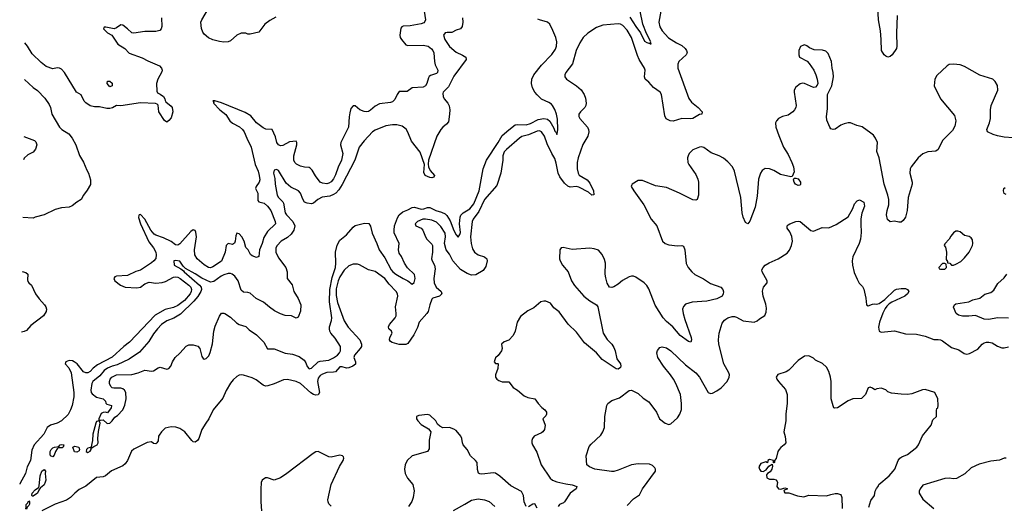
# Model space of a CAD drawing. Header units: inches. Extents: x 1839270 to 1929235, y 762242 to 910350.
# Tile 149 of 256: x 1840388 to 1849373, y 823559 to 827992. Entities that reach past the tile are written whole.
import ezdxf

# ---------------------------------------------------------------- set-up
doc = ezdxf.new("R2010")
doc.units = ezdxf.units.IN
doc.header["$MEASUREMENT"] = 0
doc.layers.add('B8842', color=7, linetype='Continuous')

msp = doc.modelspace()

# ---------------------------------------------------------------- linework, layer by layer
at = {"layer": 'B8842', "color": 5}
for points, elevation in [([(1848395.1, 828030), (1848389.3, 827869.3), (1848391.6, 827750), (1848388.2, 827730), (1848348.9, 827670), (1848330, 827655.3), (1848310, 827650.9), (1848290, 827658.3), (1848276.3, 827670), (1848251.2, 827710), (1848249.8, 827810), (1848242.7, 827890), (1848224.9, 827990), (1848215.7, 828170)], 580), ([(1844079.7, 828070), (1844091.6, 827990), (1844085.3, 827974.7), (1844075, 827965), (1844050, 827955.4), (1843950, 827935.5), (1843888.2, 827931.8), (1843873.8, 827926.2), (1843866.5, 827913.5), (1843856.9, 827850), (1843860.4, 827830), (1843871, 827810), (1843910, 827763.1), (1843930, 827757.1), (1844070, 827759.1), (1844113.6, 827750), (1844146.1, 827726.2), (1844159.1, 827710), (1844167.2, 827690), (1844172.9, 827610), (1844180.4, 827580.4), (1844203.5, 827530), (1844200.7, 827510), (1844190, 827501.3), (1844136.3, 827483.7), (1844125.1, 827474.9), (1844117.6, 827462.4), (1844103.6, 827410), (1844090, 827388.2), (1844070, 827377.1), (1843970, 827370.5), (1843924.5, 827335.5), (1843850, 827336.3), (1843830.9, 827309.1), (1843810, 827263), (1843790, 827241.3), (1843770, 827235.3), (1843670, 827225.3), (1843630, 827202), (1843590, 827165.2), (1843570, 827155), (1843550, 827152), (1843530, 827154.5), (1843492.4, 827170), (1843450, 827206.8), (1843430, 827206.8), (1843410, 827180.7), (1843399, 827141), (1843393.2, 827106.8), (1843388.8, 827011.2), (1843318, 826870), (1843316.4, 826850), (1843335.1, 826770), (1843324.1, 826710), (1843293.4, 826646.6), (1843270, 826576.5), (1843250, 826540.3), (1843230, 826513.1), (1843210, 826500.3), (1843190, 826494.9), (1843150, 826499.2), (1843129.5, 826509.5), (1843087.2, 826567.2), (1843057.8, 826617.8), (1843038, 826638), (1843030, 826642.6), (1842985.8, 826645.8), (1842950, 826654.9), (1842913.7, 826673.7), (1842899.5, 826690), (1842890, 826711.3), (1842888.5, 826748.5), (1842916.9, 826850), (1842917.6, 826870), (1842910, 826882), (1842850, 826878.3), (1842790, 826844), (1842770, 826839.6), (1842762.6, 826842.6), (1842750, 826848.8), (1842735.3, 826870), (1842723, 826923), (1842690.6, 826990), (1842633.9, 826993.9), (1842610, 827004.7), (1842550, 827050.3), (1842495.8, 827115.8), (1842446.6, 827146.6), (1842230, 827232.1), (1842169.6, 827250.4), (1842149.4, 827250.6), (1842158, 827238), (1842157.2, 827230), (1842212.7, 827170), (1842268.3, 827128.3), (1842304.7, 827070), (1842330, 827047.3), (1842393.8, 827013.8), (1842421.7, 826990), (1842436.4, 826970), (1842459, 826910), (1842500.7, 826830), (1842537.2, 826670), (1842564.5, 826610), (1842573.3, 826570), (1842578.5, 826530), (1842572.2, 826510), (1842544.5, 826470), (1842540.3, 826450), (1842560.5, 826410), (1842561.5, 826341.5), (1842568.6, 826328.6), (1842617.7, 826317.7), (1842650, 826291.6), (1842680.7, 826250), (1842718.2, 826150), (1842721.1, 826130), (1842650, 826058.4), (1842615.2, 826004.8), (1842599.9, 825950), (1842575, 825890), (1842569.5, 825830.5), (1842550, 825823), (1842510, 825837.4), (1842492.4, 825850), (1842471.1, 825891.1), (1842450, 825914), (1842435, 825970), (1842414.6, 826010), (1842390, 826038.3), (1842370, 826043.1), (1842359.8, 826020.2), (1842354.4, 825970), (1842348.2, 825951.8), (1842330, 825941.3), (1842290, 825948.2), (1842271.8, 825930), (1842263.8, 825870), (1842230.5, 825789.5), (1842150, 825735.6), (1842130, 825728.2), (1842110, 825730.3), (1842070, 825754.7), (1842007.8, 825810), (1841986.1, 825846.1), (1841984.3, 825890), (1842000.9, 826010), (1841994.1, 826054.1), (1841987.7, 826067.7), (1841970, 826072.6), (1841950, 826059.2), (1841850, 825945.2), (1841830, 825933.8), (1841810, 825938.4), (1841770, 825966.2), (1841701.4, 826001.4), (1841630, 826025.5), (1841615.6, 826035.6), (1841584.2, 826070), (1841530, 826171.5), (1841490, 826214), (1841479, 826210), (1841474.5, 826205.5), (1841472.9, 826187.1), (1841488.6, 826130), (1841564.7, 825964.7), (1841607.9, 825910), (1841629.9, 825870), (1841634.1, 825845.9), (1841628.5, 825811.5), (1841612.9, 825790), (1841590, 825772), (1841490, 825704.9), (1841447.5, 825692.5), (1841370, 825655.7), (1841270, 825650.8), (1841254.9, 825645.1), (1841245.7, 825630), (1841255.1, 825610), (1841309, 825570), (1841350, 825551.1), (1841456.5, 825543.5), (1841488.9, 825551.1), (1841530, 825580.5), (1841570, 825595.8), (1841630, 825587.8), (1841687.1, 825592.9), (1841718, 825602), (1841790, 825640.8), (1841810, 825645.2), (1841830, 825641.4), (1841853.4, 825630), (1841932.3, 825570), (1841949.2, 825550), (1841955.6, 825530), (1841953, 825510), (1841942.1, 825490), (1841891.8, 825430), (1841830, 825382.1), (1841790, 825365.2), (1841713.8, 825346.2), (1841623.6, 825296.4), (1841390, 825049.4), (1841339.3, 825010), (1841230, 824912.2), (1841097.7, 824842.3), (1841058, 824810), (1841030, 824779.7), (1841010, 824768.1), (1840990, 824767.6), (1840970, 824778), (1840910.9, 824850), (1840884.9, 824870), (1840870, 824877), (1840838.9, 824881.1), (1840809.7, 824870), (1840802, 824850), (1840835.4, 824815.4), (1840858.4, 824770), (1840883, 824590), (1840882.3, 824550), (1840865.4, 824470), (1840852, 824430), (1840830, 824388.9), (1840768.5, 824331.5), (1840730, 824310.2), (1840669.5, 824290), (1840636.9, 824270), (1840606.6, 824210), (1840518.5, 824110), (1840497.8, 824062.2), (1840485.1, 823970), (1840455.8, 823910), (1840441.6, 823850), (1840390, 823755.3), (1840387.7, 823753)], 580), ([(1846238.7, 828070), (1846220.7, 827970), (1846230, 827926.4), (1846251.3, 827890), (1846307.3, 827827.3), (1846380.8, 827780.8), (1846430, 827755.9), (1846459.4, 827730), (1846472.5, 827710), (1846477.5, 827690), (1846468.6, 827671.4), (1846401.3, 827610), (1846392.7, 827587.3), (1846393.7, 827550), (1846492.9, 827272.9), (1846519.1, 827239.1), (1846578, 827190), (1846614.8, 827150), (1846611.3, 827130), (1846590, 827127), (1846530, 827089.7), (1846510, 827086.9), (1846430, 827091.1), (1846350, 827065.6), (1846322, 827070), (1846287.9, 827087.9), (1846275.8, 827115.8), (1846245, 827310), (1846231.6, 827331.7), (1846172.3, 827372.3), (1846130, 827421.5), (1846096.4, 827450), (1846088.9, 827470), (1846094, 827530), (1846088.9, 827550), (1846040.6, 827630), (1846024.8, 827664.8), (1845970, 827830.9), (1845930, 827897.7), (1845890, 827940.7), (1845870, 827952.1), (1845850, 827954.9), (1845710, 827940.8), (1845650, 827919.8), (1845571.4, 827868.6), (1845530.1, 827829.9), (1845498.1, 827781.9), (1845464.6, 827710), (1845432.6, 827590), (1845371.8, 827510), (1845362.6, 827490), (1845362.4, 827470), (1845376.3, 827450), (1845470, 827388.8), (1845510, 827352.2), (1845538.9, 827310), (1845550, 827276), (1845555.5, 827230), (1845552.8, 827210), (1845543.7, 827190), (1845503.8, 827150), (1845490.5, 827130), (1845490.4, 827110), (1845500.5, 827090), (1845570.4, 827010), (1845579.5, 826990), (1845582, 826970), (1845573.4, 826930), (1845526.4, 826853.6), (1845483.3, 826730), (1845475, 826690), (1845474.6, 826630), (1845483.5, 826590), (1845494, 826574), (1845567.2, 826530), (1845590, 826500.8), (1845624.7, 826430), (1845626.4, 826393.6), (1845610, 826391.6), (1845577.9, 826417.9), (1845490, 826464.9), (1845470, 826469.4), (1845410, 826464.7), (1845390, 826473), (1845360.7, 826500.7), (1845318.1, 826558.1), (1845300.4, 826590), (1845283.1, 826683.1), (1845270, 826726.6), (1845242.3, 826770), (1845200.2, 826860.2), (1845176.5, 826930), (1845150, 826968.2), (1845130, 826977.6), (1845110, 826975.7), (1845030, 826942.1), (1844970, 826924.9), (1844948.9, 826911.1), (1844830, 826808), (1844810, 826785.7), (1844797.6, 826750), (1844796.3, 826710), (1844779.7, 826590), (1844742.1, 826477.9), (1844630.2, 826350), (1844578.5, 826241.5), (1844524.9, 826170), (1844516.9, 826150), (1844502.6, 826010), (1844506.2, 825950), (1844519.8, 825899.8), (1844539.1, 825870), (1844570, 825845.2), (1844630, 825827.8), (1844651.8, 825810), (1844652.9, 825790), (1844641.1, 825738.9), (1844617.1, 825702.9), (1844550, 825664.3), (1844510, 825661.2), (1844470, 825675), (1844410, 825710.7), (1844340.2, 825790), (1844310, 825850.9), (1844279.3, 825890), (1844263.5, 825950), (1844272.3, 826010), (1844270, 826042.7), (1844230, 826103), (1844190, 826143.1), (1844150, 826162.7), (1844090, 826172.5), (1844066, 826170), (1844018, 826150), (1843998, 826130), (1844002, 826110), (1844051, 826090), (1844066, 826070), (1844090.7, 826010), (1844104, 825990), (1844150, 825944.7), (1844154.9, 825930), (1844154.9, 825870), (1844147, 825810), (1844150.4, 825790), (1844171.7, 825750), (1844177.6, 825717.6), (1844166.5, 825630), (1844170.2, 825590), (1844189.2, 825550), (1844233.4, 825510), (1844239, 825490), (1844217.1, 825470), (1844159.1, 825450), (1844150, 825440.9), (1844128.9, 825390), (1844114, 825330), (1844104.4, 825310), (1844033.5, 825230), (1844017.6, 825182.4), (1843985.2, 825114.8), (1843930, 825036.2), (1843910, 825028.2), (1843850, 825026.3), (1843785.7, 825045.7), (1843770, 825054.5), (1843761.7, 825070), (1843763.9, 825090), (1843787.7, 825130), (1843779.1, 825150), (1843757.7, 825170), (1843752, 825190), (1843761.2, 825210), (1843814, 825270), (1843821.9, 825290), (1843823.7, 825310), (1843816.3, 825370), (1843838.1, 825470), (1843836.5, 825490), (1843824.2, 825510), (1843757.9, 825577.9), (1843719.8, 825630), (1843630, 825694.2), (1843570, 825709.8), (1843490, 825753.5), (1843470, 825759.3), (1843430, 825759.3), (1843390, 825744.4), (1843350, 825706.2), (1843310, 825644.7), (1843293.7, 825610), (1843276.4, 825536.4), (1843275.8, 825475.8), (1843287.7, 825410), (1843350, 825243.6), (1843384.5, 825184.5), (1843490.3, 825070), (1843506, 825030), (1843506.3, 825010), (1843495.3, 824990), (1843443.8, 824930), (1843436.2, 824910), (1843452.6, 824870), (1843451, 824849), (1843427.1, 824830), (1843390, 824814), (1843370, 824812.6), (1843330, 824824.5), (1843310, 824822.8), (1843270, 824778.9), (1843250, 824773.5), (1843190, 824772.1), (1843150, 824757.1), (1843130, 824744.2), (1843110, 824719.7), (1843103.8, 824690), (1843124, 824590), (1843111, 824569), (1843090, 824564.6), (1843070, 824569.9), (1843044.9, 824584.9), (1842950, 824672.4), (1842910, 824690.7), (1842830, 824707.8), (1842794.6, 824705.4), (1842710, 824667.2), (1842651.3, 824650), (1842630, 824648.2), (1842610, 824655.1), (1842544.6, 824704.6), (1842510, 824722.4), (1842430, 824746.6), (1842410, 824749.3), (1842390, 824746), (1842370, 824736), (1842334.2, 824705.8), (1842310, 824673.2), (1842271.5, 824608.5), (1842242.2, 824537.8), (1842154.6, 824430), (1842114.3, 824350), (1842084.9, 824310), (1842050.3, 824250), (1842021.1, 824170), (1842010, 824152), (1841990, 824135.1), (1841970, 824139.3), (1841957.2, 824150), (1841893.2, 824230), (1841850, 824261.2), (1841812, 824272), (1841770, 824276.2), (1841715.3, 824264.7), (1841682, 824230), (1841660.4, 824199.6), (1841654.9, 824190), (1841650, 824149.3), (1841640.3, 824130), (1841630, 824120.5), (1841610, 824122.6), (1841590, 824137.4), (1841550, 824134.2), (1841429, 824071), (1841407.8, 824052.2), (1841372.9, 823970), (1841350, 823938.7), (1841330, 823920.7), (1841225.5, 823874.5), (1841170, 823829.4), (1841150, 823820.9), (1841090, 823813.2), (1840990, 823735.6), (1840930, 823702.9), (1840890, 823669.5), (1840852.7, 823630), (1840813.8, 823606.2), (1840710, 823569.7), (1840590, 823508)], 580), ([(1842725.6, 828014.4), (1842670, 827984.9), (1842625.2, 827950), (1842570, 827877.3), (1842490, 827860.4), (1842470, 827861.3), (1842450, 827868.4), (1842410, 827868.5), (1842370, 827850.4), (1842310, 827799.1), (1842290, 827790.6), (1842250, 827788.4), (1842210, 827792.2), (1842150, 827807.9), (1842110, 827826.9), (1842070, 827859.6), (1842058.6, 827878.6), (1842047.7, 827912.3), (1842042, 827970), (1842049.3, 827990.7), (1842118.7, 828110)], 620), ([(1845955.7, 828015.7), (1846009.4, 827930), (1846052.2, 827872.2), (1846090, 827797.7), (1846110, 827784.7), (1846130, 827777), (1846138.6, 827778.6), (1846150, 827769.2), (1846143.6, 827783.6), (1846147.3, 827790), (1846106, 827866), (1846075.3, 827950), (1846050.9, 828070)], 560), ([(1841682.2, 828010), (1841684.1, 827930), (1841678, 827910), (1841665.4, 827894.6), (1841630, 827883.2), (1841530, 827884.3), (1841430, 827870.2), (1841410, 827873.8), (1841372.2, 827910), (1841330, 827941.1), (1841310, 827945.2), (1841270, 827916.9), (1841250, 827908.5), (1841174.7, 827925.3), (1841157.2, 827922.8), (1841153.3, 827910), (1841190, 827872.2), (1841229.8, 827849.8), (1841283.5, 827770), (1841347.8, 827727.8), (1841386.6, 827686.6), (1841504.8, 827644.8), (1841556.6, 827616.7), (1841663.6, 827570), (1841682, 827550), (1841686.6, 827530), (1841683.8, 827516.2), (1841649.6, 827450), (1841635.6, 827410), (1841639, 827339), (1841644.7, 827324.7), (1841670, 827312.3), (1841699, 827290), (1841713.2, 827270), (1841714, 827254), (1841721.2, 827241.2), (1841770, 827202.7), (1841779.5, 827190), (1841784.5, 827150), (1841770, 827096), (1841750, 827070.8), (1841730, 827058), (1841710, 827071), (1841658, 827150), (1841652, 827212), (1841642, 827222), (1841626, 827226), (1841490, 827234.8), (1841310, 827204.9), (1841270, 827208), (1841233.1, 827186.9), (1841210, 827180.3), (1841181.7, 827181.7), (1841116.4, 827196.4), (1841070, 827196.4), (1841030, 827207.2), (1840990, 827233.4), (1840974.6, 827250), (1840947.3, 827307.3), (1840907.2, 827330), (1840796, 827510), (1840770, 827539.3), (1840750, 827550.5), (1840730, 827553), (1840690, 827544.4), (1840630, 827564.2), (1840582.4, 827602.4), (1840501.2, 827681.2), (1840460.3, 827750), (1840435.5, 827780.3)], 620), ([(1844428.4, 828010), (1844430.8, 827969.2), (1844424.2, 827930), (1844410, 827908.4), (1844370, 827896.4), (1844330, 827874.9), (1844290, 827876.5), (1844270, 827872.8), (1844254.7, 827850), (1844265.7, 827810), (1844310, 827749), (1844370, 827694.6), (1844428.7, 827668.7), (1844458, 827650), (1844460.9, 827630), (1844350, 827476.5), (1844300.6, 827379.4), (1844253.5, 827330), (1844250, 827319.1), (1844251.4, 827290), (1844259.8, 827270), (1844293.7, 827230), (1844306.2, 827206.2), (1844313.4, 827170), (1844310.9, 827130.9), (1844299.5, 827060.5), (1844282.5, 827037.5), (1844250, 827012.3), (1844231.3, 826990), (1844193.9, 826930), (1844118, 826710), (1844114.2, 826674.2), (1844116.9, 826650), (1844134.4, 826614.4), (1844171.6, 826570), (1844165.6, 826554.4), (1844150, 826548.2), (1844130, 826550.7), (1844087.3, 826570), (1844075.9, 826595.9), (1844080.4, 826670), (1844042.3, 826782.3), (1843963.8, 826883.8), (1843930, 826966.4), (1843914, 826994), (1843879.3, 827019.3), (1843830, 827032.8), (1843790, 827032.4), (1843730, 827022), (1843630, 826983.8), (1843605.7, 826970), (1843530, 826886.7), (1843486, 826830), (1843445.2, 826710), (1843331.8, 826488.2), (1843301.3, 826438.7), (1843273.1, 826410), (1843250, 826395.1), (1843217.4, 826382.6), (1843146.8, 826373.2), (1843107.8, 826352.2), (1843070, 826318.3), (1843050, 826312), (1843010, 826318.5), (1842987.4, 826327.4), (1842970, 826353), (1842948.7, 826408.7), (1842931.6, 826430), (1842863.1, 826463.1), (1842818.8, 826498.8), (1842750, 826614.3), (1842730, 826623.6), (1842710, 826619.1), (1842704.8, 826590), (1842716.1, 826543.9), (1842718.9, 826490), (1842738, 826390), (1842749.8, 826370), (1842789.1, 826330), (1842796.3, 826316.3), (1842811.2, 826230), (1842823.7, 826210), (1842880.9, 826150), (1842897.7, 826110), (1842890.3, 826069.7), (1842865.9, 826034.1), (1842830, 826004.4), (1842772.6, 825970), (1842736.3, 825930), (1842724.4, 825910), (1842724.2, 825870), (1842750, 825818.7), (1842817.4, 825730), (1842828.5, 825690), (1842829.7, 825629.7), (1842873.4, 825573.4), (1842889.4, 825510), (1842927.9, 825447.9), (1842953.3, 825390), (1842950, 825331), (1842930, 825278), (1842910, 825266.4), (1842869, 825289), (1842810, 825291.3), (1842766.4, 825306.4), (1842714, 825334), (1842666.7, 825366.7), (1842612.8, 825412.8), (1842545.8, 825445.8), (1842490, 825497.1), (1842470, 825503), (1842430, 825503.8), (1842410, 825522), (1842381, 825610), (1842350.2, 825650), (1842327, 825670), (1842310, 825676.4), (1842290, 825675.4), (1842250, 825663.6), (1842227.4, 825652.6), (1842158.3, 825601.7), (1842130, 825596), (1842050, 825632.8), (1841990, 825673.1), (1841902.1, 825722.1), (1841880.9, 825740.9), (1841850, 825788.8), (1841810, 825794.9), (1841794, 825790), (1841798, 825750), (1841858.6, 825718.6), (1841881.2, 825701.2), (1841889.1, 825690), (1842029.5, 825570), (1842043.8, 825550), (1842047.2, 825530), (1842041.2, 825510), (1842013.7, 825466.3), (1841978.2, 825421.8), (1841855.4, 825304.6), (1841793.1, 825266.9), (1841730, 825243.9), (1841683.1, 825210), (1841644.7, 825170), (1841610, 825124.4), (1841566, 825054), (1841482.2, 824957.8), (1841386.5, 824893.5), (1841278.4, 824841.6), (1841230, 824829), (1841188.3, 824810), (1841158.9, 824790), (1841117.6, 824742.4), (1841055.5, 824690), (1841046.8, 824670), (1841037.7, 824610), (1841041.1, 824590), (1841050, 824577.2), (1841087.9, 824547.9), (1841150, 824532), (1841169.2, 824510), (1841172.3, 824492.3), (1841182.7, 824482.7), (1841226, 824470), (1841226, 824466), (1841221.2, 824450), (1841190, 824404.7), (1841170, 824411), (1841150, 824407.7), (1841130, 824396.4), (1841109.2, 824349.2), (1841109.2, 824330.8), (1841090, 824324), (1841082.4, 824310), (1841055.6, 824210), (1841052, 824150), (1841038, 824082), (1841030, 824087.7), (1841010, 824082.4), (1840996.2, 824070), (1840995.1, 824050), (1841010, 824040.5), (1841030, 824052.3), (1841040.3, 824070), (1841040.3, 824079.7), (1841063.1, 824096.9), (1841093.4, 824110), (1841104.9, 824130), (1841101.3, 824170), (1841107.5, 824232.5), (1841122.8, 824310), (1841112, 824330), (1841122, 824338), (1841150, 824341.2), (1841185.2, 824305.2), (1841210, 824309.3), (1841230.7, 824330), (1841254.8, 824365.2), (1841279.3, 824380.7), (1841328.5, 824431.5), (1841347.2, 824472.8), (1841360.7, 824530), (1841357.6, 824590), (1841345.5, 824610), (1841330, 824621.3), (1841310, 824628.5), (1841248, 824628), (1841232.1, 824632.1), (1841221.7, 824641.7), (1841208.7, 824668.7), (1841206.7, 824690), (1841212, 824710), (1841228.2, 824730), (1841270, 824751.1), (1841410, 824753.6), (1841470, 824767.3), (1841530, 824793.6), (1841590, 824783.6), (1841610, 824787), (1841650, 824814), (1841670, 824820.7), (1841730, 824803.7), (1841750, 824809.5), (1841765.5, 824830), (1841780.9, 824870), (1841806.7, 824910), (1841850, 824948.9), (1841907.9, 825012.1), (1841930, 825024.4), (1841970, 825023.2), (1842012, 825012), (1842030.9, 824990), (1842050, 824919), (1842061, 824901), (1842070, 824892.7), (1842090, 824900.9), (1842114.9, 824925.1), (1842125.7, 824954.3), (1842146.4, 825033.6), (1842159.6, 825150), (1842170, 825196), (1842210, 825286), (1842230, 825312.7), (1842250, 825314.5), (1842259, 825310), (1842310, 825276), (1842364.7, 825224.7), (1842390, 825209.7), (1842450, 825192.6), (1842481.4, 825161.4), (1842550, 825116.5), (1842615.5, 825050), (1842648.6, 824988.6), (1842710, 824989.2), (1842809.5, 824949.5), (1842878.6, 824938.6), (1842936.7, 824916.7), (1842983.6, 824883.6), (1842999.1, 824859.1), (1843010, 824828), (1843030, 824806.2), (1843050, 824811.6), (1843110, 824869.2), (1843130, 824875.8), (1843210, 824885.8), (1843250, 824904.3), (1843288.1, 824930), (1843305.4, 824950), (1843314.9, 824970), (1843316.6, 825010), (1843265.1, 825085.1), (1843227.2, 825130), (1843217.2, 825150), (1843214.2, 825170), (1843215.8, 825190), (1843233.4, 825246.6), (1843235, 825270), (1843215.4, 825415.4), (1843218.8, 825530), (1843239.6, 825640.4), (1843268.3, 825730), (1843272.4, 825770), (1843269.1, 825870.9), (1843284.8, 825935.2), (1843310, 825978.7), (1843370, 826029.7), (1843430, 826098.7), (1843450, 826114.7), (1843534, 826134), (1843572.5, 826132.5), (1843588.5, 826108.5), (1843603, 826043), (1843648.1, 825950), (1843667.2, 825890), (1843718.3, 825818.3), (1843776.8, 825710), (1843794, 825690), (1843821.1, 825670), (1843885.6, 825630), (1843930, 825608.3), (1843970, 825577), (1843987.6, 825592.4), (1843997.8, 825630), (1843990, 825667.7), (1843926.6, 825726.6), (1843899.2, 825770), (1843872.8, 825830), (1843850, 825861.3), (1843845.3, 825890), (1843850.2, 825950), (1843805.7, 826045.7), (1843804, 826070), (1843809.3, 826110), (1843835.8, 826184.2), (1843850, 826211.2), (1843882.9, 826237.1), (1843930, 826255.7), (1843970, 826278.4), (1843990, 826281.2), (1844050, 826261.9), (1844075.2, 826264.8), (1844110, 826278.7), (1844130, 826276.5), (1844186, 826250), (1844236.3, 826236.3), (1844270, 826219.9), (1844285.5, 826205.5), (1844316.9, 826156.9), (1844349.1, 826069.1), (1844370, 826028.7), (1844390, 826007.6), (1844404.5, 826030), (1844408.8, 826050), (1844400.3, 826130), (1844406.2, 826190), (1844413, 826207), (1844435.9, 826230), (1844495.3, 826264.7), (1844530.7, 826310), (1844580.5, 826430), (1844616.8, 826630), (1844646.2, 826710), (1844753.9, 826870), (1844790, 826935), (1844850, 826987.8), (1844908.8, 827031.2), (1844930, 827034.4), (1845010, 827031.9), (1845050, 827045.6), (1845120.3, 827079.7), (1845170, 827089.2), (1845203.2, 827083.3), (1845225.2, 827065.2), (1845261.3, 827001.3), (1845270, 826976.2), (1845283.3, 826963.3), (1845290, 826945.2), (1845292.7, 826950), (1845298.3, 826990), (1845295.1, 827084.9), (1845286.9, 827130), (1845270, 827173), (1845250.2, 827210.2), (1845240.2, 827220.2), (1845215.9, 827235.9), (1845150, 827265.5), (1845110, 827304.9), (1845090, 827330.7), (1845068.7, 827370), (1845058, 827410), (1845060.9, 827450), (1845078.9, 827490), (1845150, 827578), (1845244, 827676), (1845276.5, 827723.5), (1845285.8, 827750), (1845288.6, 827790), (1845279.1, 827830), (1845254, 827894.1), (1845224.5, 827950), (1845203.1, 827970), (1845130.2, 827990.2), (1845116.4, 827996.4)], 560), ([(1849454.3, 826914.3), (1849370, 826920.4), (1849310, 826931.1), (1849270, 826944.4), (1849219.3, 826970), (1849214, 826990), (1849238.7, 827050), (1849247.8, 827090), (1849246.3, 827170), (1849254, 827210), (1849313.6, 827350), (1849311.8, 827391.8), (1849290, 827428.7), (1849268, 827450), (1849150, 827485.2), (1849010, 827566), (1848970, 827579.3), (1848910, 827587.8), (1848870, 827582), (1848850, 827571.2), (1848755.8, 827484.2), (1848738.3, 827450), (1848732.4, 827390), (1848790, 827270.7), (1848917.8, 827117.8), (1848928.9, 827070), (1848919.7, 827020.3), (1848900.3, 826979.7), (1848808.2, 826890), (1848770, 826807.6), (1848747.1, 826792.9), (1848674.3, 826785.7), (1848630, 826767.6), (1848585.8, 826730), (1848522.4, 826650), (1848514.7, 826630), (1848511.5, 826590), (1848532.9, 826510), (1848531.6, 826490), (1848494.9, 826370), (1848484.9, 826250), (1848472.4, 826190), (1848450, 826159.3), (1848430, 826145.1), (1848410, 826143.7), (1848370, 826154.5), (1848330, 826146), (1848307.1, 826167.1), (1848298.3, 826210), (1848303.9, 826250), (1848319, 826301), (1848320.3, 826350), (1848310.7, 826390), (1848275.2, 826490), (1848231.7, 826730), (1848209.7, 826790), (1848214, 826870), (1848197, 826910), (1848177.6, 826937.6), (1848156.1, 826956.1), (1848074.1, 827014.1), (1848026, 827026), (1847970, 827049.7), (1847949, 827051), (1847910, 827043.1), (1847881.6, 827030), (1847830, 826994.3), (1847811.5, 826988.5), (1847790, 826995.6), (1847779.7, 827010), (1847753.7, 827073.7), (1847748.9, 827108.9), (1847759.3, 827179.3), (1847758, 827310), (1847798.9, 827390), (1847813.7, 827470), (1847812.2, 827510), (1847801.7, 827550), (1847794.7, 827610), (1847765.1, 827685.1), (1847744.5, 827704.5), (1847713, 827713), (1847637, 827717), (1847595.1, 827735.1), (1847570, 827754), (1847550, 827762), (1847539.6, 827760.4), (1847511.6, 827748.4), (1847498, 827710), (1847498, 827670), (1847504.7, 827650), (1847573.4, 827613.4), (1847592.7, 827592.7), (1847633, 827533), (1847654, 827490), (1847666, 827450), (1847670.5, 827410), (1847665.5, 827394.5), (1847650, 827377.2), (1847630, 827372.7), (1847550, 827409.6), (1847530, 827412), (1847510, 827406.6), (1847470, 827375.1), (1847456.4, 827350), (1847454, 827330), (1847471.8, 827210), (1847468.7, 827190), (1847458.7, 827170), (1847441.6, 827150), (1847398.9, 827121.1), (1847350, 827108.3), (1847313, 827090), (1847294.4, 827070), (1847285.7, 827050), (1847289, 827010), (1847314.5, 826934.5), (1847358.5, 826830), (1847400.7, 826760.7), (1847435.2, 826690), (1847450.4, 826649.6), (1847456.3, 826603.7), (1847438, 826562), (1847423.6, 826556.4), (1847330, 826579.7), (1847270, 826615.8), (1847230, 826632.1), (1847190, 826632.6), (1847164.2, 826615.8), (1847146.5, 826590), (1847130, 826537.2), (1847118.2, 826381.8), (1847099.7, 826280.3), (1847050, 826153.2), (1847031.6, 826128.4), (1847010, 826140.7), (1846988.1, 826190), (1846980.2, 826230), (1846967.4, 826370), (1846911.3, 826610), (1846891.5, 826650), (1846850, 826695.5), (1846810, 826727.8), (1846770, 826748.9), (1846697.3, 826777.3), (1846630, 826825.4), (1846610, 826830.9), (1846590, 826829.7), (1846530, 826804.2), (1846497, 826770), (1846486.3, 826750), (1846482.8, 826730), (1846485.3, 826690), (1846493.1, 826670), (1846557.7, 826577.7), (1846577.2, 826537.2), (1846583.5, 826510), (1846582.7, 826390), (1846570, 826351.8), (1846556.4, 826343.6), (1846530, 826347.7), (1846409.7, 826410), (1846290, 826460.3), (1846190, 826475.1), (1846070, 826524.5), (1846030, 826523.7), (1845976, 826490), (1845970, 826478), (1845967.7, 826470), (1845990.4, 826430), (1846082.2, 826302.2), (1846148.9, 826170), (1846200.9, 826110), (1846254.9, 825970), (1846278, 825950), (1846310, 825938), (1846390, 825928.9), (1846430, 825930.3), (1846444.7, 825924.7), (1846458.5, 825890), (1846468, 825768), (1846489, 825730), (1846521.5, 825690), (1846550, 825666.7), (1846627.9, 825627.9), (1846690, 825583.1), (1846786, 825550), (1846804, 825530), (1846810.5, 825509.5), (1846807.3, 825490), (1846797.3, 825470), (1846750, 825443.5), (1846658.2, 825421.8), (1846525.1, 825414.9), (1846464.2, 825395.8), (1846444.4, 825375.6), (1846437.4, 825350), (1846441.3, 825310), (1846455.9, 825255.9), (1846515.3, 825090), (1846519.3, 825070), (1846512.7, 825047.3), (1846490, 825054), (1846414.3, 825110), (1846348, 825190), (1846290, 825236.8), (1846260.6, 825270), (1846186.5, 825386.5), (1846130, 825535.1), (1846110, 825565.6), (1846085.1, 825590), (1846010, 825642.4), (1845990, 825649.8), (1845970, 825649.7), (1845950, 825644), (1845888.4, 825611.6), (1845850, 825579.6), (1845810, 825554.5), (1845790, 825546.6), (1845770, 825549.4), (1845747.3, 825587.3), (1845734.9, 825634.9), (1845731.1, 825670), (1845732.1, 825770), (1845724.4, 825804.4), (1845703.6, 825850), (1845670, 825887), (1845630, 825901.6), (1845590, 825907.3), (1845430, 825893.6), (1845347.7, 825912.3), (1845330, 825909), (1845317.3, 825890), (1845312.7, 825810), (1845318.4, 825790), (1845341.1, 825750), (1845391.7, 825691.7), (1845423.2, 825610), (1845450, 825566.7), (1845535.6, 825470), (1845590, 825425.3), (1845650, 825390.4), (1845662.4, 825370), (1845711.8, 825130), (1845750, 825072.9), (1845791.3, 825031.3), (1845810, 825001.3), (1845821, 824970), (1845836, 824896), (1845870.3, 824850), (1845874.7, 824830), (1845870, 824816), (1845850, 824801.1), (1845830, 824805.7), (1845704.2, 824890), (1845650, 824950.9), (1845541.7, 825041.7), (1845470, 825139.5), (1845392.6, 825212.6), (1845310, 825326.8), (1845261.5, 825361.5), (1845230, 825404.7), (1845190, 825422.4), (1845170, 825423.5), (1845144.1, 825415.9), (1845079.2, 825360.8), (1845024.6, 825335.4), (1844957.6, 825282.4), (1844927.7, 825230), (1844907.7, 825150), (1844890.6, 825110), (1844850, 825066), (1844810, 825052.3), (1844785.5, 825030), (1844790.7, 824990), (1844784, 824970), (1844754.1, 824925.9), (1844730, 824904.5), (1844718.4, 824870), (1844730, 824853.4), (1844750, 824854), (1844754, 824850), (1844750.3, 824809.7), (1844730.7, 824750), (1844730.8, 824730), (1844741, 824710), (1844758.5, 824698.5), (1844790, 824687.3), (1844850, 824686), (1844890, 824636), (1844930, 824610.8), (1844990, 824559.1), (1845023.4, 824543.4), (1845090, 824530.6), (1845118, 824490), (1845152, 824452), (1845181, 824430), (1845194, 824410), (1845196.3, 824390), (1845190, 824375.3), (1845162.8, 824350), (1845182.4, 824290), (1845176.4, 824250), (1845163, 824230), (1845150, 824220.5), (1845082, 824190), (1845066, 824170), (1845062.4, 824150), (1845061.3, 824130), (1845067, 824110), (1845105.4, 824045.4), (1845146.7, 823930), (1845228.3, 823808.3), (1845250, 823790.2), (1845290, 823773.4), (1845370, 823754.2), (1845430, 823746.3), (1845470.7, 823730), (1845464.9, 823710), (1845410.4, 823670), (1845359.1, 823590), (1845350, 823582), (1845313.1, 823566.9), (1845300.3, 823550)], 620), ([(1840431.5, 827446.2), (1840510, 827374.2), (1840550, 827346.3), (1840615.6, 827275.6), (1840657.8, 827217.8), (1840668.2, 827190), (1840680.4, 827130), (1840750.8, 827010), (1840770.9, 826990), (1840837.1, 826950), (1840867.3, 826910), (1840900.3, 826850), (1840932.4, 826752.4), (1840970, 826692.3), (1840999.7, 826619.7), (1841016.9, 826590), (1841033, 826530), (1841033, 826487), (1841004.8, 826435.2), (1840969.2, 826390), (1840948.7, 826350), (1840910, 826326.8), (1840867.2, 826292.8), (1840838, 826282), (1840770, 826275.5), (1840710, 826260.4), (1840610, 826212), (1840530, 826191), (1840510, 826181), (1840416.6, 826186.1)], 620), ([(1840425.3, 826924.6), (1840522, 826890), (1840536.3, 826876.3), (1840543.6, 826850), (1840530.9, 826809.1), (1840510, 826782), (1840460.7, 826759.3), (1840430, 826726.8), (1840422.8, 826712.1)], 640), ([(1849390, 826398), (1849370, 826406.3), (1849364.1, 826430), (1849369.1, 826450.9), (1849379.3, 826460.7)], 620), ([(1845930, 823558.7), (1845990, 823618.9), (1846044.3, 823655.7), (1846070.2, 823710), (1846188.5, 823870), (1846188.4, 823888.4), (1846182.4, 823902.4), (1846162, 823922), (1846133.7, 823933.7), (1846030, 823938.3), (1845971.7, 823928.3), (1845850, 823879.4), (1845810, 823868.8), (1845787.9, 823867.9), (1845636, 823890), (1845586, 823910), (1845564.2, 823930), (1845555.5, 824010), (1845584.2, 824095.8), (1845601.4, 824118.6), (1845690, 824198.7), (1845709, 824230), (1845724.9, 824270), (1845727.3, 824370), (1845746, 824470), (1845756, 824490), (1845790, 824516), (1845859.9, 824540.1), (1845950, 824606.6), (1845970, 824611.2), (1846030, 824579.2), (1846076.6, 824536.6), (1846130, 824503.5), (1846198.7, 824410), (1846225.6, 824350), (1846277.2, 824310), (1846310, 824296.2), (1846330, 824302.9), (1846390, 824358), (1846410.4, 824390), (1846426.2, 824433.8), (1846428, 824490), (1846417.1, 824570), (1846375.8, 824670), (1846353.7, 824710), (1846327.2, 824750), (1846262.6, 824830), (1846210.5, 824910), (1846202.4, 824950), (1846206.4, 824973.6), (1846230, 825000.9), (1846250, 825006.6), (1846290, 824996.2), (1846330, 824969.5), (1846462, 824842), (1846556.9, 824770), (1846590, 824727.8), (1846670, 824588.2), (1846690, 824579.8), (1846710, 824583.4), (1846750, 824603), (1846790, 824630.5), (1846842.5, 824690), (1846862.4, 824730), (1846864, 824750), (1846859, 824770), (1846813.6, 824850), (1846768.9, 825030), (1846765.7, 825070), (1846770.4, 825129.6), (1846799, 825221), (1846818, 825250), (1846830, 825259.6), (1846849.2, 825270.8), (1846890, 825284), (1846910, 825283.1), (1846930, 825276), (1846990, 825244.1), (1847088.8, 825231.2), (1847117.2, 825242.8), (1847138.3, 825261.7), (1847187.1, 825292.9), (1847198.9, 825321.1), (1847202.5, 825357.5), (1847195.5, 825395.5), (1847171.6, 825470), (1847166.9, 825513.1), (1847175.5, 825550), (1847207.7, 825590), (1847208, 825610), (1847163, 825690), (1847160.7, 825710), (1847170.7, 825730), (1847190.8, 825750), (1847226.3, 825773.7), (1847309.2, 825810.8), (1847390, 825862), (1847412.9, 825887.1), (1847430.5, 825930), (1847439.1, 825970), (1847433.7, 826013.7), (1847415.3, 826055.3), (1847392, 826090), (1847392, 826110), (1847399.6, 826120.4), (1847414, 826130), (1847470, 826149), (1847490, 826152.7), (1847510, 826149), (1847607.3, 826067.3), (1847630, 826062.7), (1847710, 826094), (1847770, 826092.7), (1847837.7, 826122.3), (1847947.7, 826192.3), (1847991.3, 826270), (1848004.7, 826310), (1848030, 826338), (1848050, 826348), (1848090, 826326), (1848097.2, 826290), (1848073.8, 826226.2), (1848064.1, 826175.9), (1848062, 826130), (1848067.3, 826050), (1848060.9, 825990), (1848049.4, 825950), (1847991.1, 825828.9), (1847985.1, 825790), (1847986, 825750), (1848003.3, 825683.3), (1848030, 825622.7), (1848048.7, 825588.7), (1848078, 825558), (1848091.1, 825531.1), (1848109.6, 825450), (1848115.3, 825390), (1848130, 825379), (1848170, 825395.3), (1848190, 825399), (1848210, 825394), (1848230, 825402.7), (1848281.1, 825438.9), (1848370, 825522.7), (1848390, 825532.3), (1848430, 825539.3), (1848470, 825537.2), (1848488, 825530), (1848502, 825510), (1848489, 825490), (1848464, 825470), (1848345.1, 825414.9), (1848321, 825399), (1848301.3, 825378.7), (1848284.4, 825355.6), (1848265.3, 825314.7), (1848234.5, 825230), (1848225.6, 825185.6), (1848229.3, 825149.3), (1848250, 825139), (1848370, 825151.5), (1848470, 825123.9), (1848570, 825122), (1848650, 825102.7), (1848730, 825071.8), (1848770, 825074.5), (1848790, 825070.9), (1848810, 825061), (1848890, 824999.2), (1848958.8, 824978.8), (1849005.3, 824945.3), (1849030, 824938.7), (1849055.3, 824944.7), (1849130, 824984.2), (1849171, 825029), (1849190, 825043.1), (1849210, 825049.8), (1849230, 825049.8), (1849261.1, 825041.1), (1849310, 825013.6), (1849350, 824997.6), (1849370, 824995.6), (1849410, 825005.1)], 640), ([(1840410.7, 825692.9), (1840443.3, 825683.3), (1840460.9, 825670), (1840458.5, 825618.5), (1840462.4, 825602.4), (1840470, 825589.7), (1840494.7, 825570), (1840532.7, 825490), (1840564.8, 825444.8), (1840613.6, 825390), (1840627.3, 825370), (1840632.7, 825350), (1840629.4, 825330), (1840603.7, 825290), (1840490, 825202), (1840450, 825155.8), (1840430, 825144.6), (1840404.1, 825140.9)], 620), ([(1849410, 825269), (1849310, 825269.8), (1849230, 825254.3), (1849190, 825257.7), (1849110, 825291.2), (1849050, 825284.7), (1848990, 825286.9), (1848954.9, 825294.9), (1848932.7, 825310), (1848909.5, 825369.5), (1848917.2, 825390), (1848930, 825397.1), (1849050, 825417.6), (1849084.8, 825435.2), (1849148.9, 825451.1), (1849194.4, 825485.6), (1849250, 825500.7), (1849278, 825522), (1849314.8, 825585.2), (1849370, 825636.4), (1849394.3, 825670)], 620), ([(1848136.5, 823543.5), (1848155.5, 823604.5), (1848189, 823650), (1848192.7, 823687.3), (1848206.3, 823713.7), (1848222, 823730), (1848229, 823750), (1848321.2, 823830), (1848359, 823870), (1848374, 823890), (1848402.7, 823970), (1848419, 823990), (1848437.5, 824002.5), (1848490, 824022), (1848574, 824090), (1848590, 824112), (1848626.3, 824193.7), (1848704, 824290), (1848720.2, 824339.8), (1848754, 824370), (1848754, 824426), (1848758, 824442), (1848766, 824450), (1848768, 824472), (1848765.2, 824530), (1848738, 824590), (1848650, 824615.1), (1848625.1, 824614.9), (1848530, 824578), (1848490, 824572.3), (1848432.5, 824572.5), (1848343.2, 824583.2), (1848310, 824595.3), (1848290, 824614), (1848250, 824628.7), (1848210, 824624), (1848190, 824613.2), (1848170, 824629.3), (1848150, 824638), (1848128.9, 824631.1), (1848107.3, 824570), (1848070, 824533.2), (1847990, 824532), (1847947.1, 824512.9), (1847850, 824449.3), (1847826, 824446), (1847818, 824450), (1847810, 824466), (1847792.7, 824530), (1847791.6, 824690), (1847787.3, 824730), (1847770, 824782), (1847750, 824819), (1847714.2, 824854.2), (1847650, 824885.2), (1847630, 824904), (1847590, 824924), (1847550, 824922), (1847490, 824882), (1847407.1, 824792.9), (1847382, 824778), (1847306.4, 824753.6), (1847292, 824730), (1847298, 824710), (1847311.3, 824690), (1847375.3, 824615.3), (1847390.7, 824570.7), (1847390.6, 824490.6), (1847379.1, 824390), (1847378, 824330), (1847362, 824230), (1847373.2, 824186.8), (1847378, 824130), (1847364.7, 824110), (1847332.5, 824087.5), (1847317.3, 824070), (1847307.3, 824050), (1847290, 823986), (1847274, 823970), (1847274, 823950), (1847270, 823946), (1847266, 823946), (1847266, 823970), (1847230, 823978), (1847214, 823970), (1847212, 823948), (1847196.4, 823956.4), (1847150, 823941.2), (1847133.4, 823910), (1847137.3, 823890), (1847150, 823871), (1847172.9, 823867.1), (1847198, 823882), (1847223.1, 823916.9), (1847254, 823934), (1847256.9, 823916.9), (1847250, 823888.7), (1847234.6, 823865.4), (1847211.3, 823850), (1847202.8, 823837.2), (1847206, 823810), (1847230, 823797.3), (1847270, 823798.8), (1847291, 823791), (1847302, 823770), (1847298, 823730), (1847311.1, 823711.1), (1847334.6, 823705.4), (1847370, 823718), (1847390, 823714), (1847390, 823706), (1847363.6, 823696.4), (1847362, 823690), (1847370, 823674), (1847407.3, 823672.7), (1847486.4, 823646.4), (1847542, 823638), (1847590, 823651.3), (1847750, 823644.9), (1847790, 823658.8), (1847830, 823666), (1847850, 823666), (1847877.3, 823657.3), (1847884.7, 823650), (1847891, 823630), (1847892, 823530)], 660), ([(1845009.6, 823550), (1844991.1, 823590), (1844984.7, 823650), (1844965.9, 823685.9), (1844870, 823737.4), (1844770, 823826.4), (1844730, 823852.8), (1844710, 823854.8), (1844605.1, 823845.1), (1844586.2, 823846.2), (1844574, 823854), (1844565.2, 823885.2), (1844561.3, 823950), (1844547.6, 823970), (1844500.4, 824010), (1844469.8, 824069.9), (1844435.6, 824110), (1844427.4, 824130), (1844422, 824170), (1844413.3, 824190), (1844370, 824242.7), (1844350, 824255.1), (1844310, 824269.3), (1844250, 824267.8), (1844220.4, 824280.4), (1844200.7, 824300.7), (1844184.5, 824330), (1844130, 824383), (1844110, 824388.3), (1844030, 824380.5), (1844008.4, 824370), (1844008.5, 824350), (1844020.5, 824330), (1844050, 824296.3), (1844118, 824258), (1844138, 824230), (1844124.7, 824155.3), (1844124.4, 824075.6), (1844110, 824049.6), (1843967.7, 824012.3), (1843923.7, 823970), (1843904.2, 823930), (1843898.9, 823890), (1843904.2, 823850), (1843927, 823807), (1843974.9, 823750), (1843988.3, 823691.7), (1843979.5, 823630), (1843965.2, 823594.8), (1843937, 823550)], 620), ([(1843230, 823552), (1843210, 823573.2), (1843202.4, 823590), (1843200.5, 823610), (1843231.1, 823750), (1843306.2, 823913.8), (1843338, 823970), (1843345.2, 823990), (1843343.1, 824003.1), (1843332.5, 824012.5), (1843310, 824017), (1843230, 823999.6), (1843210, 824000.7), (1843110, 824049.4), (1843090, 824046.6), (1843066.9, 824033.1), (1842826.7, 823850), (1842767.7, 823810), (1842710, 823788), (1842650, 823809.4), (1842630.7, 823809.3), (1842600.7, 823790), (1842592.7, 823767.3), (1842588.1, 823708.1), (1842587.5, 823592.5), (1842594, 823510)], 620), ([(1849390, 823990.4), (1849370, 823990.4), (1849330, 823972.4), (1849250, 823963.8), (1849144.6, 823935.4), (1849070, 823901.6), (1849013.1, 823846.9), (1848937.2, 823802.8), (1848910, 823800.2), (1848870, 823807.8), (1848830, 823803.6), (1848630, 823743.8), (1848604.5, 823710), (1848597, 823690), (1848597, 823670), (1848630, 823617), (1848730, 823531.8)], 640), ([(1844346.7, 823513.3), (1844450.3, 823569.7), (1844510, 823607.8), (1844570, 823618), (1844630, 823609.7), (1844673.1, 823593.1), (1844723.7, 823550)], 640), ([(1845110, 823532.3), (1845090, 823574), (1845070, 823569.7), (1845030, 823546.9)], 620)]:
    msp.add_lwpolyline(points, dxfattribs=dict(at, elevation=elevation))
for points, elevation in [([(1841210, 827378), (1841185.2, 827410), (1841190, 827430.7), (1841210, 827431), (1841230, 827412), (1841230, 827388.7)], 620), ([(1847490, 826478.7), (1847467.8, 826490), (1847454.5, 826510), (1847448.7, 826531.3), (1847455.3, 826544.7), (1847470, 826546.8), (1847490, 826540.7), (1847513.1, 826510), (1847514, 826490), (1847510, 826481.2)], 620), ([(1848950, 826062), (1848930, 826062), (1848910, 826048), (1848884.5, 826015.5), (1848870, 825988), (1848830, 825946), (1848824.7, 825930), (1848836, 825916), (1848846, 825870), (1848842, 825802), (1848854, 825786), (1848854, 825774), (1848874, 825770), (1848892, 825752), (1848910, 825751.3), (1848930, 825761), (1848975.8, 825784.2), (1849010, 825817.3), (1849051.8, 825870), (1849081.2, 825930), (1849085.2, 825950), (1849082, 825982), (1849070, 826002), (1849052.5, 826012.5), (1849010, 826022), (1848970, 826055.3)], 640), ([(1848830, 825766), (1848810, 825766), (1848774, 825730), (1848778, 825718), (1848790, 825714), (1848830, 825714), (1848846, 825730), (1848842, 825762)], 640), ([(1840690, 824003), (1840670, 824012.3), (1840665.6, 824025.6), (1840665.7, 824050), (1840674.5, 824070), (1840690, 824083.9), (1840706.6, 824090), (1840745.1, 824094.9), (1840757, 824110), (1840770, 824114.7), (1840790.5, 824110), (1840783, 824090), (1840775.2, 824084.8), (1840737.3, 824082.7), (1840730, 824075.3), (1840713.6, 824050), (1840703.4, 824016.6)], 560), ([(1840910, 824044.2), (1840887.7, 824047.7), (1840872.7, 824090), (1840890, 824098.7), (1840926.8, 824090), (1840934.4, 824070), (1840930, 824055.3)], 560), ([(1840510, 823642.6), (1840503.3, 823643.3), (1840498.4, 823650), (1840501.1, 823670), (1840530, 823700.2), (1840559.2, 823720.8), (1840564.6, 823735.4), (1840575.8, 823830), (1840590, 823870.3), (1840610, 823886), (1840624.4, 823870), (1840620.3, 823850), (1840625.2, 823790), (1840621.5, 823770), (1840610, 823747.4), (1840590, 823726.6), (1840578.8, 823721.2), (1840561.6, 823698.4), (1840550.1, 823669.9)], 560), ([(1840450, 823525.1), (1840441.2, 823530), (1840445.4, 823534.6), (1840448, 823568), (1840449, 823571), (1840460.1, 823579.9), (1840470, 823599.1), (1840477.1, 823590), (1840475.8, 823570), (1840470, 823557), (1840456.2, 823543.8)], 560)]:
    msp.add_lwpolyline(points, close=True, dxfattribs=dict(at, elevation=elevation))

doc.saveas('drawing.dxf')
